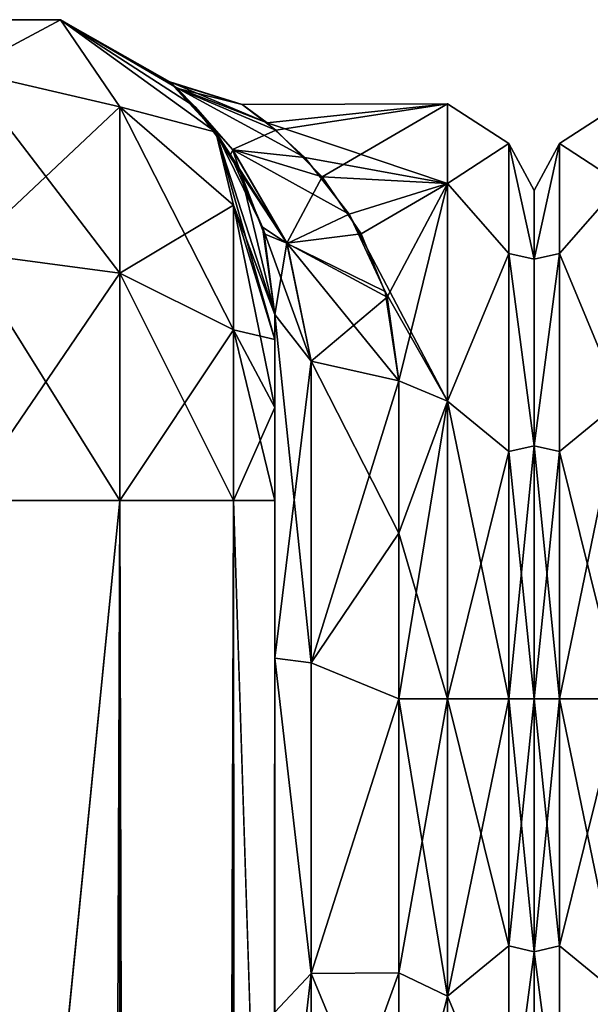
# Model space of a CAD drawing. Extents: x -23 to 700, y -1799 to -1.
# Tile 141 of 212: x 71 to 94, y -40 to -1. Entities that reach past the tile are written whole.
import ezdxf

# ---------------------------------------------------------------- set-up
doc = ezdxf.new("R2010")
doc.units = 0
doc.header["$LTSCALE"] = 67.568058
for name, color, linetype in [('1', 7, 'CONTINUOUS'), ('104', 7, 'CONTINUOUS'), ('105', 7, 'CONTINUOUS'), ('19', 7, 'CONTINUOUS'), ('20', 7, 'CONTINUOUS'), ('21', 7, 'CONTINUOUS'), ('22', 7, 'CONTINUOUS'), ('23', 7, 'CONTINUOUS'), ('3', 7, 'CONTINUOUS'), ('34', 7, 'CONTINUOUS'), ('35', 7, 'CONTINUOUS'), ('39', 7, 'CONTINUOUS'), ('4', 7, 'CONTINUOUS'), ('42', 7, 'CONTINUOUS'), ('43', 7, 'CONTINUOUS'), ('5', 7, 'CONTINUOUS'), ('70', 7, 'CONTINUOUS')]:
    doc.layers.add(name, color=color, linetype=linetype)

msp = doc.modelspace()

# ---------------------------------------------------------------- linework, layer by layer
at = {"layer": '1', "linetype": 'CONTINUOUS'}
for points in [[(81.55, -56.093, 33.614), (81.55, -52.011, 25.648), (81.55, -12.5, 33.5), (81.55, -56.093, 33.614)], [(81.55, -12.5, 33.5), (81.55, -52.011, 25.648), (81.55, -26.36, 28.954), (81.55, -12.5, 33.5)], [(81.55, -13.504, 37.24), (81.55, -56.093, 33.614), (81.55, -12.5, 33.5), (81.55, -13.504, 37.24)], [(81.55, -12.5, 24.51), (81.55, -12.5, 33.5), (81.55, -26.36, 28.954), (81.55, -12.5, 24.51)], [(81.55, -12.5, -33.5), (81.55, -12.5, -24.51), (81.55, -26.36, -28.954), (81.55, -12.5, -33.5)], [(81.55, -13.504, -37.24), (81.55, -12.5, -33.5), (81.55, -56.092, -33.612), (81.55, -13.504, -37.24)], [(81.55, -56.092, -33.612), (81.55, -12.5, -33.5), (81.55, -26.36, -28.954), (81.55, -56.092, -33.612)], [(81.55, -63.189, 39.074), (81.55, -56.093, 33.614), (81.55, -13.504, 37.24), (81.55, -63.189, 39.074)], [(81.55, -16.257, 39.994), (81.55, -63.189, 39.074), (81.55, -13.504, 37.24), (81.55, -16.257, 39.994)], [(81.55, -16.257, -39.994), (81.55, -13.504, -37.24), (81.55, -63.187, -39.073), (81.55, -16.257, -39.994)], [(81.55, -63.187, -39.073), (81.55, -13.504, -37.24), (81.55, -56.092, -33.612), (81.55, -63.187, -39.073)], [(81.55, -20, 41), (81.55, -63.189, 39.074), (81.55, -16.257, 39.994), (81.55, -20, 41)], [(81.55, -20, -41), (81.55, -16.257, -39.994), (81.55, -71.85, -41), (81.55, -20, -41)], [(81.55, -71.85, -41), (81.55, -16.257, -39.994), (81.55, -63.187, -39.073), (81.55, -71.85, -41)], [(81.55, -71.85, 41), (81.55, -63.189, 39.074), (81.55, -20, 41), (81.55, -71.85, 41)], [(81.55, -26.36, 28.954), (81.55, -52.011, 25.648), (81.55, -40.647, 26.097), (81.55, -26.36, 28.954)], [(81.55, -40.647, -26.097), (81.55, -56.092, -33.612), (81.55, -26.36, -28.954), (81.55, -40.647, -26.097)]]:
    msp.add_3dface(points, dxfattribs=at)
at = {"layer": '104', "linetype": 'CONTINUOUS'}
for points in [[(95.5, -7.215, 12), (95.5, -4, 0), (93.025, -5.601, 5.112), (95.5, -7.215, 12)], [(95.5, -4, 0), (95.5, -7.215, -12), (93.025, -5.601, -5.112), (95.5, -4, 0)], [(95.5, -4, 0), (93.025, -5.601, -5.112), (93.025, -5.601, 5.112), (95.5, -4, 0)], [(92, -10.269, -10.281), (92, -7.5, 0), (93.025, -5.601, -5.112), (92, -10.269, -10.281)], [(93.025, -10.038, -14.325), (92, -10.269, -10.281), (93.025, -5.601, -5.112), (93.025, -10.038, -14.325)], [(92, -7.5, 0), (92, -10.269, 10.281), (93.025, -5.601, 5.112), (92, -7.5, 0)], [(93.025, -5.601, -5.112), (92, -7.5, 0), (93.025, -5.601, 5.112), (93.025, -5.601, -5.112)], [(93.025, -5.601, 5.112), (92, -10.269, 10.281), (93.025, -10.038, 14.325), (93.025, -5.601, 5.112)], [(95.5, -7.215, 12), (93.025, -5.601, 5.112), (93.025, -10.038, 14.325), (95.5, -7.215, 12)], [(95.5, -7.215, -12), (93.025, -10.038, -14.325), (93.025, -5.601, -5.112), (95.5, -7.215, -12)], [(95.5, -16, 20.785), (95.5, -7.215, 12), (93.025, -10.038, 14.325), (95.5, -16, 20.785)], [(95.5, -7.215, -12), (95.5, -16, -20.785), (93.025, -10.038, -14.325), (95.5, -7.215, -12)], [(92, -17.796, -17.773), (92, -10.269, -10.281), (93.025, -10.038, -14.325), (92, -17.796, -17.773)], [(93.025, -18.032, -20.7), (92, -17.796, -17.773), (93.025, -10.038, -14.325), (93.025, -18.032, -20.7)], [(92, -10.269, 10.281), (92, -17.796, 17.773), (93.025, -10.038, 14.325), (92, -10.269, 10.281)], [(93.025, -10.038, 14.325), (92, -17.796, 17.773), (93.025, -18.032, 20.7), (93.025, -10.038, 14.325)], [(95.5, -16, 20.785), (93.025, -10.038, 14.325), (93.025, -18.032, 20.7), (95.5, -16, 20.785)], [(95.5, -16, -20.785), (93.025, -18.032, -20.7), (93.025, -10.038, -14.325), (95.5, -16, -20.785)], [(95.5, -28, 24), (95.5, -16, 20.785), (93.025, -28, 22.975), (95.5, -28, 24)], [(93.025, -28, 22.975), (95.5, -16, 20.785), (93.025, -18.032, 20.7), (93.025, -28, 22.975)], [(95.5, -16, -20.785), (95.5, -28, -24), (93.025, -18.032, -20.7), (95.5, -16, -20.785)], [(92, -28, -20.5), (92, -17.796, -17.773), (93.025, -28, -22.975), (92, -28, -20.5)], [(93.025, -28, -22.975), (92, -17.796, -17.773), (93.025, -18.032, -20.7), (93.025, -28, -22.975)], [(92, -17.796, 17.773), (92, -28, 20.5), (93.025, -18.032, 20.7), (92, -17.796, 17.773)], [(92, -28, 20.5), (93.025, -28, 22.975), (93.025, -18.032, 20.7), (92, -28, 20.5)], [(95.5, -28, -24), (93.025, -28, -22.975), (93.025, -18.032, -20.7), (95.5, -28, -24)]]:
    msp.add_3dface(points, dxfattribs=at)
at = {"layer": '105', "linetype": 'CONTINUOUS'}
for points in [[(92, -38.204, -17.773), (92, -28, -20.5), (93.025, -37.968, -20.7), (92, -38.204, -17.773)], [(93.025, -37.968, -20.7), (92, -28, -20.5), (93.025, -28, -22.975), (93.025, -37.968, -20.7)], [(92, -28, 20.5), (92, -38.204, 17.773), (93.025, -28, 22.975), (92, -28, 20.5)], [(93.025, -28, 22.975), (92, -38.204, 17.773), (93.025, -37.968, 20.7), (93.025, -28, 22.975)], [(95.5, -40, 20.785), (95.5, -28, 24), (93.025, -37.968, 20.7), (95.5, -40, 20.785)], [(95.5, -28, 24), (93.025, -28, 22.975), (93.025, -37.968, 20.7), (95.5, -28, 24)], [(95.5, -28, -24), (95.5, -40, -20.785), (93.025, -28, -22.975), (95.5, -28, -24)], [(95.5, -40, -20.785), (93.025, -37.968, -20.7), (93.025, -28, -22.975), (95.5, -40, -20.785)], [(93.025, -37.968, 20.7), (92, -38.204, 17.773), (93.025, -45.962, 14.325), (93.025, -37.968, 20.7)], [(93.025, -45.962, -14.325), (92, -38.204, -17.773), (93.025, -37.968, -20.7), (93.025, -45.962, -14.325)], [(95.5, -40, -20.785), (93.025, -45.962, -14.325), (93.025, -37.968, -20.7), (95.5, -40, -20.785)], [(95.5, -40, 20.785), (93.025, -37.968, 20.7), (93.025, -45.962, 14.325), (95.5, -40, 20.785)], [(92, -38.204, 17.773), (92, -45.731, 10.281), (93.025, -45.962, 14.325), (92, -38.204, 17.773)], [(92, -45.731, -10.281), (92, -38.204, -17.773), (93.025, -45.962, -14.325), (92, -45.731, -10.281)], [(95.5, -40, -20.785), (95.5, -48.785, -12), (93.025, -45.962, -14.325), (95.5, -40, -20.785)], [(95.5, -48.785, 12), (95.5, -40, 20.785), (93.025, -45.962, 14.325), (95.5, -48.785, 12)]]:
    msp.add_3dface(points, dxfattribs=at)
at = {"layer": '19', "linetype": 'CONTINUOUS'}
for points in [[(69.05, -1780, -53.5), (69, -1716.55, -53.5), (75.3, -20, -51.825), (69.05, -1780, -53.5)], [(69, -1716.55, -53.5), (69, -83.45, -53.5), (75.3, -20, -51.825), (69, -1716.55, -53.5)], [(75.3, -20, -51.825), (69, -83.45, -53.5), (69.05, -20, -53.5), (75.3, -20, -51.825)], [(75.3, -1780, -51.825), (69.05, -1780, -53.5), (75.3, -20, -51.825), (75.3, -1780, -51.825)], [(79.875, -1780, -47.25), (75.3, -1780, -51.825), (79.875, -20, -47.25), (79.875, -1780, -47.25)], [(79.875, -20, -47.25), (75.3, -1780, -51.825), (75.3, -20, -51.825), (79.875, -20, -47.25)], [(81.55, -20, -41), (81.55, -71.85, -41), (79.875, -1780, -47.25), (81.55, -20, -41)], [(81.55, -20, -41), (79.875, -1780, -47.25), (79.875, -20, -47.25), (81.55, -20, -41)]]:
    msp.add_3dface(points, dxfattribs=at)
at = {"layer": '20', "linetype": 'CONTINUOUS'}
for points in [[(65.187, -0.612, -33.5), (72.913, -0.612, -33.5), (69.05, -2.674, -43.491), (65.187, -0.612, -33.5)], [(69.05, -2.674, -43.491), (72.913, -0.612, -33.5), (75.3, -4.125, -42.654), (69.05, -2.674, -43.491)], [(72.913, -0.612, -33.5), (79.163, -5.153, -33.5), (75.3, -4.125, -42.654), (72.913, -0.612, -33.5)], [(69.05, -2.674, -43.491), (75.3, -4.125, -42.654), (69.05, -10, -50.821), (69.05, -2.674, -43.491)], [(75.3, -4.125, -42.654), (75.3, -10.837, -49.37), (69.05, -10, -50.821), (75.3, -4.125, -42.654)], [(75.3, -4.125, -42.654), (79.163, -5.153, -33.5), (79.875, -8.089, -40.369), (75.3, -4.125, -42.654)], [(75.3, -4.125, -42.654), (79.875, -8.089, -40.369), (75.3, -10.837, -49.37), (75.3, -4.125, -42.654)], [(79.163, -5.153, -33.5), (81.55, -12.5, -33.5), (79.875, -8.089, -40.369), (79.163, -5.153, -33.5)], [(79.875, -8.089, -40.369), (79.875, -13.125, -45.408), (75.3, -10.837, -49.37), (79.875, -8.089, -40.369)], [(81.55, -12.5, -33.5), (81.55, -13.504, -37.24), (79.875, -8.089, -40.369), (81.55, -12.5, -33.5)], [(79.875, -8.089, -40.369), (81.55, -13.504, -37.24), (79.875, -13.125, -45.408), (79.875, -8.089, -40.369)], [(75.3, -10.837, -49.37), (69.05, -20, -53.5), (69.05, -10, -50.821), (75.3, -10.837, -49.37)], [(75.3, -20, -51.825), (69.05, -20, -53.5), (75.3, -10.837, -49.37), (75.3, -20, -51.825)], [(79.875, -13.125, -45.408), (75.3, -20, -51.825), (75.3, -10.837, -49.37), (79.875, -13.125, -45.408)], [(79.875, -20, -47.25), (75.3, -20, -51.825), (79.875, -13.125, -45.408), (79.875, -20, -47.25)], [(81.55, -13.504, -37.24), (81.55, -16.257, -39.994), (79.875, -13.125, -45.408), (81.55, -13.504, -37.24)], [(81.55, -16.257, -39.994), (79.875, -20, -47.25), (79.875, -13.125, -45.408), (81.55, -16.257, -39.994)], [(81.55, -16.257, -39.994), (81.55, -20, -41), (79.875, -20, -47.25), (81.55, -16.257, -39.994)]]:
    msp.add_3dface(points, dxfattribs=at)
at = {"layer": '21', "linetype": 'CONTINUOUS'}
for points in [[(65.187, -0.612, 33.5), (72.913, -0.612, 33.5), (65.187, -0.612, -33.5), (65.187, -0.612, 33.5)], [(72.913, -0.612, 33.5), (72.913, -0.612, -33.5), (65.187, -0.612, -33.5), (72.913, -0.612, 33.5)], [(72.913, -0.612, 33.5), (79.163, -5.153, 33.5), (72.913, -0.612, -33.5), (72.913, -0.612, 33.5)], [(72.913, -0.612, -33.5), (79.163, -5.153, 33.5), (77.334, -3.139, 4.77), (72.913, -0.612, -33.5)], [(79.163, -5.153, -33.5), (72.913, -0.612, -33.5), (78.33, -4.126, -9.994), (79.163, -5.153, -33.5)], [(78.33, -4.126, -9.994), (72.913, -0.612, -33.5), (77.569, -3.353, -6.294), (78.33, -4.126, -9.994)], [(77.569, -3.353, -6.294), (72.913, -0.612, -33.5), (77.317, -3.124, -4.642), (77.569, -3.353, -6.294)], [(77.317, -3.124, -4.642), (72.913, -0.612, -33.5), (77.334, -3.139, 4.77), (77.317, -3.124, -4.642)], [(77.334, -3.139, 4.77), (79.163, -5.153, 33.5), (77.585, -3.367, 6.416), (77.334, -3.139, 4.77)], [(77.585, -3.367, 6.416), (79.163, -5.153, 33.5), (78.777, -4.649, 11.799), (77.585, -3.367, 6.416)], [(79.762, -6.058, -15.487), (79.163, -5.153, -33.5), (78.33, -4.126, -9.994), (79.762, -6.058, -15.487)], [(78.777, -4.649, 11.799), (79.163, -5.153, 33.5), (80.175, -6.8, 17.02), (78.777, -4.649, 11.799)], [(79.163, -5.153, 33.5), (81.55, -12.5, 33.5), (80.175, -6.8, 17.02), (79.163, -5.153, 33.5)], [(81.55, -12.5, -24.51), (81.55, -12.5, -33.5), (79.163, -5.153, -33.5), (81.55, -12.5, -24.51)], [(81.55, -12.5, -24.51), (79.163, -5.153, -33.5), (81.046, -8.986, -20.592), (81.55, -12.5, -24.51)], [(81.046, -8.986, -20.592), (79.163, -5.153, -33.5), (79.762, -6.058, -15.487), (81.046, -8.986, -20.592)], [(80.175, -6.8, 17.02), (81.55, -12.5, 33.5), (81.119, -9.248, 20.949), (80.175, -6.8, 17.02)], [(81.55, -12.5, 33.5), (81.55, -12.5, 24.51), (81.119, -9.248, 20.949), (81.55, -12.5, 33.5)]]:
    msp.add_3dface(points, dxfattribs=at)
at = {"layer": '22', "linetype": 'CONTINUOUS'}
for points in [[(72.913, -0.612, 33.5), (65.187, -0.612, 33.5), (69.05, -2.674, 43.491), (72.913, -0.612, 33.5)], [(75.3, -4.125, 42.654), (72.913, -0.612, 33.5), (69.05, -2.674, 43.491), (75.3, -4.125, 42.654)], [(79.163, -5.153, 33.5), (72.913, -0.612, 33.5), (75.3, -4.125, 42.654), (79.163, -5.153, 33.5)], [(69.05, -10, 50.821), (75.3, -10.837, 49.37), (69.05, -2.674, 43.491), (69.05, -10, 50.821)], [(75.3, -10.837, 49.37), (75.3, -4.125, 42.654), (69.05, -2.674, 43.491), (75.3, -10.837, 49.37)], [(75.3, -10.837, 49.37), (79.875, -13.125, 45.408), (75.3, -4.125, 42.654), (75.3, -10.837, 49.37)], [(79.875, -13.125, 45.408), (79.875, -8.089, 40.369), (75.3, -4.125, 42.654), (79.875, -13.125, 45.408)], [(79.875, -8.089, 40.369), (79.163, -5.153, 33.5), (75.3, -4.125, 42.654), (79.875, -8.089, 40.369)], [(81.55, -13.504, 37.24), (81.55, -12.5, 33.5), (79.163, -5.153, 33.5), (81.55, -13.504, 37.24)], [(81.55, -13.504, 37.24), (79.163, -5.153, 33.5), (79.875, -8.089, 40.369), (81.55, -13.504, 37.24)], [(81.55, -16.257, 39.994), (81.55, -13.504, 37.24), (79.875, -8.089, 40.369), (81.55, -16.257, 39.994)], [(79.875, -13.125, 45.408), (81.55, -16.257, 39.994), (79.875, -8.089, 40.369), (79.875, -13.125, 45.408)], [(69.05, -20, 53.5), (75.3, -20, 51.825), (69.05, -10, 50.821), (69.05, -20, 53.5)], [(69.05, -10, 50.821), (75.3, -20, 51.825), (75.3, -10.837, 49.37), (69.05, -10, 50.821)], [(75.3, -20, 51.825), (79.875, -20, 47.25), (75.3, -10.837, 49.37), (75.3, -20, 51.825)], [(75.3, -10.837, 49.37), (79.875, -20, 47.25), (79.875, -13.125, 45.408), (75.3, -10.837, 49.37)], [(81.55, -20, 41), (81.55, -16.257, 39.994), (79.875, -13.125, 45.408), (81.55, -20, 41)], [(79.875, -20, 47.25), (81.55, -20, 41), (79.875, -13.125, 45.408), (79.875, -20, 47.25)]]:
    msp.add_3dface(points, dxfattribs=at)
at = {"layer": '23', "linetype": 'CONTINUOUS'}
for points in [[(69, -83.45, 53.5), (75.3, -1780, 51.825), (69.05, -20, 53.5), (69, -83.45, 53.5)], [(69.05, -20, 53.5), (75.3, -1780, 51.825), (75.3, -20, 51.825), (69.05, -20, 53.5)], [(75.3, -1780, 51.825), (79.875, -1780, 47.25), (75.3, -20, 51.825), (75.3, -1780, 51.825)], [(75.3, -20, 51.825), (79.875, -1780, 47.25), (79.875, -20, 47.25), (75.3, -20, 51.825)], [(81.55, -1780, 41), (81.55, -1728.15, 41), (79.875, -20, 47.25), (81.55, -1780, 41)], [(79.875, -1780, 47.25), (81.55, -1780, 41), (79.875, -20, 47.25), (79.875, -1780, 47.25)], [(81.55, -1728.15, 41), (81.55, -71.85, 41), (79.875, -20, 47.25), (81.55, -1728.15, 41)], [(81.55, -71.85, 41), (81.55, -20, 41), (79.875, -20, 47.25), (81.55, -71.85, 41)]]:
    msp.add_3dface(points, dxfattribs=at)
at = {"layer": '3', "linetype": 'CONTINUOUS'}
for points in [[(92, -7.5, 0), (92, -10.269, 10.281), (92, -48.5, 0), (92, -7.5, 0)], [(92, -10.269, -10.281), (92, -7.5, 0), (92, -45.731, -10.281), (92, -10.269, -10.281)], [(92, -45.731, -10.281), (92, -7.5, 0), (92, -48.5, 0), (92, -45.731, -10.281)], [(92, -10.269, 10.281), (92, -17.796, 17.773), (92, -45.731, 10.281), (92, -10.269, 10.281)], [(92, -48.5, 0), (92, -10.269, 10.281), (92, -45.731, 10.281), (92, -48.5, 0)], [(92, -17.796, -17.773), (92, -10.269, -10.281), (92, -38.204, -17.773), (92, -17.796, -17.773)], [(92, -38.204, -17.773), (92, -10.269, -10.281), (92, -45.731, -10.281), (92, -38.204, -17.773)], [(92, -17.796, 17.773), (92, -28, 20.5), (92, -38.204, 17.773), (92, -17.796, 17.773)], [(92, -45.731, 10.281), (92, -17.796, 17.773), (92, -38.204, 17.773), (92, -45.731, 10.281)], [(92, -28, -20.5), (92, -17.796, -17.773), (92, -38.204, -17.773), (92, -28, -20.5)]]:
    msp.add_3dface(points, dxfattribs=at)
at = {"layer": '34', "linetype": 'CONTINUOUS'}
for points in [[(80.229, -4.033, 1.251), (81.235, -4.769, -6.028), (77.317, -3.124, -4.642), (80.229, -4.033, 1.251)], [(80.229, -4.033, 1.251), (77.317, -3.124, -4.642), (77.334, -3.139, 4.77), (80.229, -4.033, 1.251)], [(81.235, -4.769, -6.028), (77.569, -3.353, -6.294), (77.317, -3.124, -4.642), (81.235, -4.769, -6.028)], [(80.229, -4.033, 1.251), (77.334, -3.139, 4.77), (77.585, -3.367, 6.416), (80.229, -4.033, 1.251)], [(81.235, -4.769, -6.028), (82.76, -6.175, -9.983), (77.569, -3.353, -6.294), (81.235, -4.769, -6.028)], [(77.569, -3.353, -6.294), (82.76, -6.175, -9.983), (79.849, -5.864, -12.637), (77.569, -3.353, -6.294)], [(78.33, -4.126, -9.994), (77.569, -3.353, -6.294), (79.849, -5.864, -12.637), (78.33, -4.126, -9.994)], [(81.588, -5.068, 7.081), (80.229, -4.033, 1.251), (77.585, -3.367, 6.416), (81.588, -5.068, 7.081)], [(81.588, -5.068, 7.081), (77.585, -3.367, 6.416), (79.834, -5.843, 12.599), (81.588, -5.068, 7.081)], [(77.585, -3.367, 6.416), (78.777, -4.649, 11.799), (79.834, -5.843, 12.599), (77.585, -3.367, 6.416)], [(79.762, -6.058, -15.487), (78.33, -4.126, -9.994), (79.849, -5.864, -12.637), (79.762, -6.058, -15.487)], [(78.777, -4.649, 11.799), (80.175, -6.8, 17.02), (79.834, -5.843, 12.599), (78.777, -4.649, 11.799)], [(83.458, -6.951, 11.531), (81.588, -5.068, 7.081), (79.834, -5.843, 12.599), (83.458, -6.951, 11.531)], [(82.038, -9.642, -17.669), (79.762, -6.058, -15.487), (79.849, -5.864, -12.637), (82.038, -9.642, -17.669)], [(82.033, -9.631, 17.656), (83.458, -6.951, 11.531), (79.834, -5.843, 12.599), (82.033, -9.631, 17.656)], [(80.175, -6.8, 17.02), (82.033, -9.631, 17.656), (79.834, -5.843, 12.599), (80.175, -6.8, 17.02)], [(82.76, -6.175, -9.983), (84.537, -8.454, -13.927), (79.849, -5.864, -12.637), (82.76, -6.175, -9.983)], [(84.537, -8.454, -13.927), (82.038, -9.642, -17.669), (79.849, -5.864, -12.637), (84.537, -8.454, -13.927)], [(81.046, -8.986, -20.592), (79.762, -6.058, -15.487), (82.038, -9.642, -17.669), (81.046, -8.986, -20.592)], [(80.175, -6.8, 17.02), (81.119, -9.248, 20.949), (82.033, -9.631, 17.656), (80.175, -6.8, 17.02)], [(85.02, -9.25, 14.981), (83.458, -6.951, 11.531), (82.033, -9.631, 17.656), (85.02, -9.25, 14.981)], [(84.537, -8.454, -13.927), (85.992, -11.579, -17.503), (82.038, -9.642, -17.669), (84.537, -8.454, -13.927)], [(81.55, -12.5, -24.51), (81.046, -8.986, -20.592), (83.014, -14.39, -21.522), (81.55, -12.5, -24.51)], [(83.014, -14.39, -21.522), (81.046, -8.986, -20.592), (82.038, -9.642, -17.669), (83.014, -14.39, -21.522)], [(81.119, -9.248, 20.949), (81.55, -12.5, 24.51), (82.033, -9.631, 17.656), (81.119, -9.248, 20.949)], [(86.069, -11.798, 17.706), (85.02, -9.25, 14.981), (82.033, -9.631, 17.656), (86.069, -11.798, 17.706)], [(81.55, -12.5, 24.51), (83.014, -14.39, 21.522), (82.033, -9.631, 17.656), (81.55, -12.5, 24.51)], [(83.014, -14.39, 21.522), (86.069, -11.798, 17.706), (82.033, -9.631, 17.656), (83.014, -14.39, 21.522)], [(85.992, -11.579, -17.503), (86.55, -15.172, -20.284), (82.038, -9.642, -17.669), (85.992, -11.579, -17.503)], [(86.55, -15.172, -20.284), (83.014, -14.39, -21.522), (82.038, -9.642, -17.669), (86.55, -15.172, -20.284)], [(86.55, -15.172, 20.284), (86.069, -11.798, 17.706), (83.014, -14.39, 21.522), (86.55, -15.172, 20.284)]]:
    msp.add_3dface(points, dxfattribs=at)
at = {"layer": '35', "linetype": 'CONTINUOUS'}
for points in [[(81.55, -26.36, -28.954), (81.55, -12.5, -24.51), (83.014, -26.55, -25.423), (81.55, -26.36, -28.954)], [(83.014, -26.55, -25.423), (81.55, -12.5, -24.51), (83.014, -14.39, -21.522), (83.014, -26.55, -25.423)], [(86.55, -15.172, -20.284), (86.55, -21.323, -23.052), (83.014, -14.39, -21.522), (86.55, -15.172, -20.284)], [(86.55, -21.323, -23.052), (83.014, -26.55, -25.423), (83.014, -14.39, -21.522), (86.55, -21.323, -23.052)], [(86.55, -21.323, -23.052), (86.55, -28, -24), (83.014, -26.55, -25.423), (86.55, -21.323, -23.052)], [(81.55, -40.647, -26.097), (81.55, -26.36, -28.954), (83.014, -39.075, -22.93), (81.55, -40.647, -26.097)], [(83.014, -39.075, -22.93), (81.55, -26.36, -28.954), (83.014, -26.55, -25.423), (83.014, -39.075, -22.93)], [(86.55, -28, -24), (83.014, -39.075, -22.93), (83.014, -26.55, -25.423), (86.55, -28, -24)], [(86.55, -28, -24), (86.55, -39.049, -21.305), (83.014, -39.075, -22.93), (86.55, -28, -24)], [(83.014, -48.814, -14.67), (81.55, -40.647, -26.097), (83.014, -39.075, -22.93), (83.014, -48.814, -14.67)], [(86.55, -39.049, -21.305), (86.55, -47.617, -13.826), (83.014, -39.075, -22.93), (86.55, -39.049, -21.305)], [(86.55, -47.617, -13.826), (83.014, -48.814, -14.67), (83.014, -39.075, -22.93), (86.55, -47.617, -13.826)]]:
    msp.add_3dface(points, dxfattribs=at)
at = {"layer": '39', "linetype": 'CONTINUOUS'}
for points in [[(81.55, -12.5, 24.51), (81.55, -26.36, 28.954), (83.014, -14.39, 21.522), (81.55, -12.5, 24.51)], [(83.014, -14.39, 21.522), (81.55, -26.36, 28.954), (83.014, -26.55, 25.423), (83.014, -14.39, 21.522)], [(86.55, -15.172, 20.284), (83.014, -14.39, 21.522), (83.014, -26.55, 25.423), (86.55, -15.172, 20.284)], [(86.55, -21.323, 23.052), (86.55, -15.172, 20.284), (83.014, -26.55, 25.423), (86.55, -21.323, 23.052)], [(86.55, -28, 24), (86.55, -21.323, 23.052), (83.014, -26.55, 25.423), (86.55, -28, 24)], [(81.55, -26.36, 28.954), (81.55, -40.647, 26.097), (83.014, -39.075, 22.93), (81.55, -26.36, 28.954)], [(83.014, -26.55, 25.423), (81.55, -26.36, 28.954), (83.014, -39.075, 22.93), (83.014, -26.55, 25.423)], [(86.55, -28, 24), (83.014, -26.55, 25.423), (83.014, -39.075, 22.93), (86.55, -28, 24)], [(86.55, -39.049, 21.305), (86.55, -28, 24), (83.014, -39.075, 22.93), (86.55, -39.049, 21.305)], [(81.55, -40.647, 26.097), (81.55, -51.704, 16.707), (83.014, -39.075, 22.93), (81.55, -40.647, 26.097)], [(83.014, -39.075, 22.93), (81.55, -51.704, 16.707), (83.014, -48.814, 14.67), (83.014, -39.075, 22.93)], [(86.55, -47.617, 13.826), (86.55, -39.049, 21.305), (83.014, -48.814, 14.67), (86.55, -47.617, 13.826)], [(86.55, -39.049, 21.305), (83.014, -39.075, 22.93), (83.014, -48.814, 14.67), (86.55, -39.049, 21.305)]]:
    msp.add_3dface(points, dxfattribs=at)
at = {"layer": '4', "linetype": 'CONTINUOUS'}
for points in [[(81.588, -5.068, 7.081), (88.5, -4, 0), (80.229, -4.033, 1.251), (81.588, -5.068, 7.081)], [(80.229, -4.033, 1.251), (88.5, -4, 0), (81.235, -4.769, -6.028), (80.229, -4.033, 1.251)], [(88.5, -4, 0), (88.5, -7.215, -12), (81.235, -4.769, -6.028), (88.5, -4, 0)], [(83.458, -6.951, 11.531), (88.5, -4, 0), (81.588, -5.068, 7.081), (83.458, -6.951, 11.531)], [(88.5, -7.215, 12), (88.5, -4, 0), (83.458, -6.951, 11.531), (88.5, -7.215, 12)], [(81.235, -4.769, -6.028), (88.5, -7.215, -12), (82.76, -6.175, -9.983), (81.235, -4.769, -6.028)], [(82.76, -6.175, -9.983), (88.5, -7.215, -12), (84.537, -8.454, -13.927), (82.76, -6.175, -9.983)], [(85.02, -9.25, 14.981), (88.5, -7.215, 12), (83.458, -6.951, 11.531), (85.02, -9.25, 14.981)], [(88.5, -7.215, -12), (88.5, -16, -20.785), (84.537, -8.454, -13.927), (88.5, -7.215, -12)], [(86.069, -11.798, 17.706), (88.5, -7.215, 12), (85.02, -9.25, 14.981), (86.069, -11.798, 17.706)], [(86.55, -15.172, 20.284), (88.5, -7.215, 12), (86.069, -11.798, 17.706), (86.55, -15.172, 20.284)], [(88.5, -16, 20.785), (88.5, -7.215, 12), (86.55, -15.172, 20.284), (88.5, -16, 20.785)], [(84.537, -8.454, -13.927), (88.5, -16, -20.785), (85.992, -11.579, -17.503), (84.537, -8.454, -13.927)], [(85.992, -11.579, -17.503), (88.5, -16, -20.785), (86.55, -15.172, -20.284), (85.992, -11.579, -17.503)], [(86.55, -15.172, -20.284), (88.5, -16, -20.785), (86.55, -21.323, -23.052), (86.55, -15.172, -20.284)], [(86.55, -21.323, 23.052), (88.5, -16, 20.785), (86.55, -15.172, 20.284), (86.55, -21.323, 23.052)], [(88.5, -16, -20.785), (88.5, -28, -24), (86.55, -21.323, -23.052), (88.5, -16, -20.785)], [(88.5, -28, 24), (88.5, -16, 20.785), (86.55, -28, 24), (88.5, -28, 24)], [(86.55, -28, 24), (88.5, -16, 20.785), (86.55, -21.323, 23.052), (86.55, -28, 24)], [(86.55, -21.323, -23.052), (88.5, -28, -24), (86.55, -28, -24), (86.55, -21.323, -23.052)]]:
    msp.add_3dface(points, dxfattribs=at)
at = {"layer": '42', "linetype": 'CONTINUOUS'}
for points in [[(88.5, -7.215, -12), (88.5, -4, 0), (90.975, -5.601, -5.112), (88.5, -7.215, -12)], [(88.5, -4, 0), (88.5, -7.215, 12), (90.975, -5.601, 5.112), (88.5, -4, 0)], [(88.5, -4, 0), (90.975, -5.601, 5.112), (90.975, -5.601, -5.112), (88.5, -4, 0)], [(88.5, -7.215, -12), (90.975, -5.601, -5.112), (90.975, -10.038, -14.325), (88.5, -7.215, -12)], [(88.5, -7.215, 12), (90.975, -10.038, 14.325), (90.975, -5.601, 5.112), (88.5, -7.215, 12)], [(92, -10.269, 10.281), (92, -7.5, 0), (90.975, -5.601, 5.112), (92, -10.269, 10.281)], [(90.975, -10.038, 14.325), (92, -10.269, 10.281), (90.975, -5.601, 5.112), (90.975, -10.038, 14.325)], [(92, -7.5, 0), (92, -10.269, -10.281), (90.975, -5.601, -5.112), (92, -7.5, 0)], [(90.975, -5.601, 5.112), (92, -7.5, 0), (90.975, -5.601, -5.112), (90.975, -5.601, 5.112)], [(90.975, -5.601, -5.112), (92, -10.269, -10.281), (90.975, -10.038, -14.325), (90.975, -5.601, -5.112)], [(88.5, -16, -20.785), (88.5, -7.215, -12), (90.975, -10.038, -14.325), (88.5, -16, -20.785)], [(88.5, -7.215, 12), (88.5, -16, 20.785), (90.975, -10.038, 14.325), (88.5, -7.215, 12)], [(88.5, -16, -20.785), (90.975, -10.038, -14.325), (90.975, -18.032, -20.7), (88.5, -16, -20.785)], [(88.5, -16, 20.785), (90.975, -18.032, 20.7), (90.975, -10.038, 14.325), (88.5, -16, 20.785)], [(92, -17.796, 17.773), (92, -10.269, 10.281), (90.975, -10.038, 14.325), (92, -17.796, 17.773)], [(90.975, -18.032, 20.7), (92, -17.796, 17.773), (90.975, -10.038, 14.325), (90.975, -18.032, 20.7)], [(92, -10.269, -10.281), (92, -17.796, -17.773), (90.975, -10.038, -14.325), (92, -10.269, -10.281)], [(90.975, -10.038, -14.325), (92, -17.796, -17.773), (90.975, -18.032, -20.7), (90.975, -10.038, -14.325)], [(88.5, -28, -24), (88.5, -16, -20.785), (90.975, -28, -22.975), (88.5, -28, -24)], [(90.975, -28, -22.975), (88.5, -16, -20.785), (90.975, -18.032, -20.7), (90.975, -28, -22.975)], [(88.5, -16, 20.785), (88.5, -28, 24), (90.975, -18.032, 20.7), (88.5, -16, 20.785)], [(92, -28, 20.5), (92, -17.796, 17.773), (90.975, -28, 22.975), (92, -28, 20.5)], [(90.975, -28, 22.975), (92, -17.796, 17.773), (90.975, -18.032, 20.7), (90.975, -28, 22.975)], [(92, -17.796, -17.773), (92, -28, -20.5), (90.975, -18.032, -20.7), (92, -17.796, -17.773)], [(88.5, -28, 24), (90.975, -28, 22.975), (90.975, -18.032, 20.7), (88.5, -28, 24)], [(92, -28, -20.5), (90.975, -28, -22.975), (90.975, -18.032, -20.7), (92, -28, -20.5)]]:
    msp.add_3dface(points, dxfattribs=at)
at = {"layer": '43', "linetype": 'CONTINUOUS'}
for points in [[(88.5, -40, -20.785), (88.5, -28, -24), (90.975, -37.968, -20.7), (88.5, -40, -20.785)], [(88.5, -28, -24), (90.975, -28, -22.975), (90.975, -37.968, -20.7), (88.5, -28, -24)], [(88.5, -28, 24), (88.5, -40, 20.785), (90.975, -28, 22.975), (88.5, -28, 24)], [(88.5, -40, 20.785), (90.975, -37.968, 20.7), (90.975, -28, 22.975), (88.5, -40, 20.785)], [(92, -38.204, 17.773), (92, -28, 20.5), (90.975, -37.968, 20.7), (92, -38.204, 17.773)], [(90.975, -37.968, 20.7), (92, -28, 20.5), (90.975, -28, 22.975), (90.975, -37.968, 20.7)], [(92, -28, -20.5), (92, -38.204, -17.773), (90.975, -28, -22.975), (92, -28, -20.5)], [(90.975, -28, -22.975), (92, -38.204, -17.773), (90.975, -37.968, -20.7), (90.975, -28, -22.975)], [(88.5, -40, 20.785), (90.975, -45.962, 14.325), (90.975, -37.968, 20.7), (88.5, -40, 20.785)], [(88.5, -40, -20.785), (90.975, -37.968, -20.7), (90.975, -45.962, -14.325), (88.5, -40, -20.785)], [(90.975, -37.968, -20.7), (92, -38.204, -17.773), (90.975, -45.962, -14.325), (90.975, -37.968, -20.7)], [(90.975, -45.962, 14.325), (92, -38.204, 17.773), (90.975, -37.968, 20.7), (90.975, -45.962, 14.325)], [(92, -38.204, -17.773), (92, -45.731, -10.281), (90.975, -45.962, -14.325), (92, -38.204, -17.773)], [(92, -45.731, 10.281), (92, -38.204, 17.773), (90.975, -45.962, 14.325), (92, -45.731, 10.281)], [(88.5, -40, 20.785), (88.5, -48.785, 12), (90.975, -45.962, 14.325), (88.5, -40, 20.785)], [(88.5, -48.785, -12), (88.5, -40, -20.785), (90.975, -45.962, -14.325), (88.5, -48.785, -12)]]:
    msp.add_3dface(points, dxfattribs=at)
at = {"layer": '5', "linetype": 'CONTINUOUS'}
for points in [[(86.55, -28, -24), (88.5, -28, -24), (88.5, -40, -20.785), (86.55, -28, -24)], [(88.5, -28, 24), (86.55, -28, 24), (86.55, -39.049, 21.305), (88.5, -28, 24)], [(88.5, -40, 20.785), (88.5, -28, 24), (86.55, -39.049, 21.305), (88.5, -40, 20.785)], [(86.55, -28, -24), (88.5, -40, -20.785), (86.55, -39.049, -21.305), (86.55, -28, -24)], [(86.55, -47.617, 13.826), (88.5, -40, 20.785), (86.55, -39.049, 21.305), (86.55, -47.617, 13.826)], [(86.55, -39.049, -21.305), (88.5, -40, -20.785), (86.55, -47.617, -13.826), (86.55, -39.049, -21.305)], [(88.5, -48.785, 12), (88.5, -40, 20.785), (86.55, -47.617, 13.826), (88.5, -48.785, 12)], [(88.5, -40, -20.785), (88.5, -48.785, -12), (86.55, -47.617, -13.826), (88.5, -40, -20.785)]]:
    msp.add_3dface(points, dxfattribs=at)
at = {"layer": '70', "linetype": 'CONTINUOUS'}
for points in [[(92, -7.5, 0), (92, -10.269, -10.281), (92, -48.5, 0), (92, -7.5, 0)], [(92, -10.269, 10.281), (92, -7.5, 0), (92, -45.731, 10.281), (92, -10.269, 10.281)], [(92, -45.731, 10.281), (92, -7.5, 0), (92, -48.5, 0), (92, -45.731, 10.281)], [(92, -10.269, -10.281), (92, -17.796, -17.773), (92, -45.731, -10.281), (92, -10.269, -10.281)], [(92, -48.5, 0), (92, -10.269, -10.281), (92, -45.731, -10.281), (92, -48.5, 0)], [(92, -17.796, 17.773), (92, -10.269, 10.281), (92, -38.204, 17.773), (92, -17.796, 17.773)], [(92, -38.204, 17.773), (92, -10.269, 10.281), (92, -45.731, 10.281), (92, -38.204, 17.773)], [(92, -17.796, -17.773), (92, -28, -20.5), (92, -38.204, -17.773), (92, -17.796, -17.773)], [(92, -45.731, -10.281), (92, -17.796, -17.773), (92, -38.204, -17.773), (92, -45.731, -10.281)], [(92, -28, 20.5), (92, -17.796, 17.773), (92, -38.204, 17.773), (92, -28, 20.5)]]:
    msp.add_3dface(points, dxfattribs=at)

doc.saveas('drawing.dxf')
